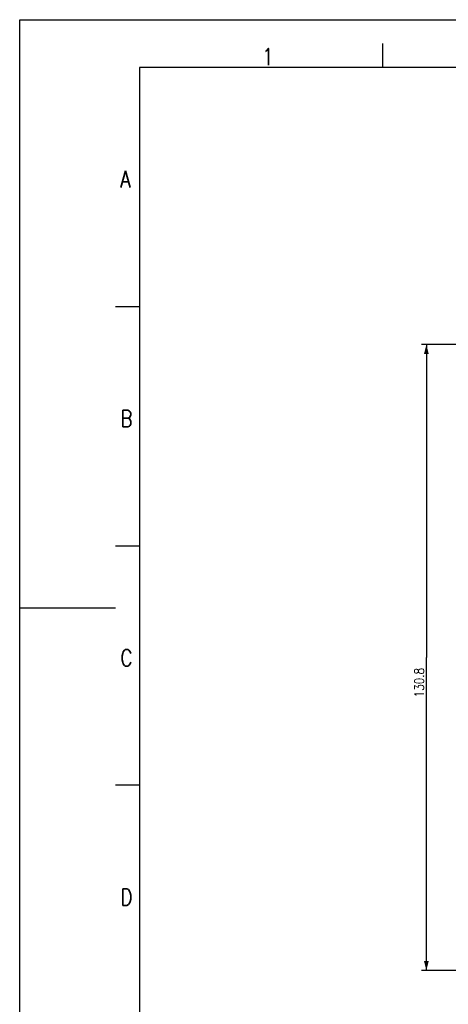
# Model space of a CAD drawing. Extents: x 0 to 594, y 0 to 420.
# Tile 6 of 20: x 0 to 90, y 214 to 420. Entities that reach past the tile are written whole.
import ezdxf

# ---------------------------------------------------------------- set-up
doc = ezdxf.new("R2010")
doc.units = 0
doc.header["$LTSCALE"] = 32.67
doc.layers.get('0').update_dxf_attribs({"linetype": 'CONTINUOUS'})
doc.styles.get("Standard").update_dxf_attribs({"font": 'SIMPLEX.SHX', "width": 0.8})
doc.dimstyles.new('DIMSTYLE_3', dxfattribs={"dimtxt": 2, "dimasz": 2, "dimexe": 1, "dimexo": 1, "dimgap": 0.5, "dimtad": 1, "dimtxsty": 'STANDARD', "dimblk": '_ARROW_FILLED', "dimblk1": '_ARROW_FILLED', "dimblk2": '_ARROW_FILLED', "dimcen": 0.09, "dimazin": 2, "dimtp": 0.5, "dimtm": 0.5, "dimtfac": 1, "dimtofl": 0, "dimtmove": 0, "dimatfit": 3, "dimtolj": 1})

# ---------------------------------------------------------------- blocks, each defined once
blk = doc.blocks.new('_ARROW_FILLED')
at = {"color": 0, "linetype": 'BYBLOCK'}
blk.add_solid([(0, 0), (-1, 0.25), (-1, -0.25)], dxfattribs=at)
blk = doc.blocks.new('*D4')
at = {"color": 8}
for p, q in [((118.66, 352.11), (83.96, 352.11)), ((84.96, 352.11), (84.96, 286.71)), ((84.96, 221.31), (84.96, 286.71)), ((120.28, 221.31), (83.96, 221.31))]:
    blk.add_line(p, q, dxfattribs=at)
at = {"color": 8, "xscale": 2, "yscale": 2, "zscale": 2}
for p, rotation in [((84.96, 352.11), 90), ((84.96, 221.31), 270)]:
    blk.add_blockref('_ARROW_FILLED', p, dxfattribs=dict(at, rotation=rotation))
at = {"color": 8, "insert": (82.46, 281.45), "char_height": 2, "width": 8, "attachment_point": 2, "rotation": 90}
blk.add_mtext('130.8', dxfattribs=at)

msp = doc.modelspace()

# ---------------------------------------------------------------- linework, layer by layer
at = {"color": 7}
for p, q in [((0, 0), (0, 420)), ((0, 420), (594, 420)), ((75.8, 415), (75.8, 410)), ((25, 410), (25, 10)), ((584, 410), (25, 410)), ((25, 360), (20, 360)), ((25, 310), (20, 310)), ((20, 297), (0, 297)), ((25, 260), (20, 260))]:
    msp.add_line(p, q, dxfattribs=at)

# ---------------------------------------------------------------- texts
at = {"color": 8, "char_height": 3.5, "width": 2.8, "attachment_point": 1}
for s, insert in [('1', (50.633, 414)), ('A', (21.017, 388.427)), ('B', (21.034, 338.389)), ('C', (21.034, 288.389)), ('D', (21.034, 238.389))]:
    msp.add_mtext(s, dxfattribs=dict(at, insert=insert))

# ---------------------------------------------------------------- dimensions: what is measured, and where the dimension line sits
at = {"color": 8}
dim = msp.add_linear_dim(base=(84.959, 352.111), p1=(121.275, 221.311), p2=(119.665, 352.111), angle=90, dimstyle='DIMSTYLE_3', dxfattribs=at)
dim.commit()
dim.dimension.update_dxf_attribs({"geometry": '*D4', "text_midpoint": (84.959, 281.698), "dimtype": 160})

doc.saveas('drawing.dxf')
